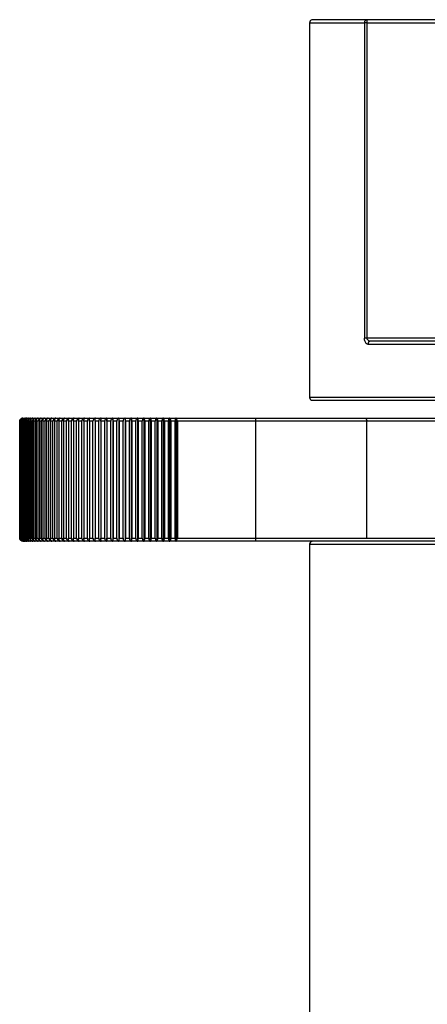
# Model space of a CAD drawing. Header units: millimetres. Extents: x 20 to 151, y 66 to 154.
# Tile 5 of 11: x 92.46 to 93.79, y 113.6 to 116.8. Entities that reach past the tile are written whole.
import ezdxf

# ---------------------------------------------------------------- set-up
doc = ezdxf.new("R2010")
doc.units = ezdxf.units.MM

msp = doc.modelspace()

# ---------------------------------------------------------------- linework, layer by layer
at = {"color": 7, "linetype": 'Continuous', "lineweight": 25}
for p, q in [((93.4052, 116.7876), (93.4052, 115.5698)), ((93.4052, 116.7876), (93.5833, 116.7876)), ((93.592, 116.7976), (93.4152, 116.7976)), ((93.5833, 116.7876), (93.5833, 115.7626)), ((93.592, 116.7876), (93.5833, 116.7876)), ((99.7183, 116.7976), (93.592, 116.7976)), ((93.592, 116.7876), (93.592, 116.7976)), ((93.592, 115.7626), (93.592, 116.7876)), ((93.592, 116.7876), (99.7183, 116.7876)), ((93.592, 115.7626), (93.5833, 115.7626)), ((99.7183, 115.7626), (93.592, 115.7626)), ((93.5948, 115.7426), (94.8031, 115.7426)), ((94.8031, 115.7526), (93.6034, 115.7526)), ((94.8031, 115.5698), (93.4052, 115.5698)), ((93.4112, 115.5606), (94.108, 115.5606)), ((92.4725, 115.5026), (92.9707, 115.5026)), ((92.7461, 115.5026), (92.7461, 115.1027)), ((92.7654, 115.5026), (92.7654, 115.1027)), ((92.7851, 115.5026), (92.7851, 115.1027)), ((92.8051, 115.5026), (92.8051, 115.1027)), ((92.8253, 115.5026), (92.8253, 115.1027)), ((92.8457, 115.5026), (92.8457, 115.1027)), ((92.8664, 115.5026), (92.8664, 115.1027)), ((92.8871, 115.5026), (92.8871, 115.1027)), ((92.908, 115.5026), (92.908, 115.1027)), ((92.9289, 115.5026), (92.9289, 115.1027)), ((92.9498, 115.5026), (92.9498, 115.1027)), ((92.9708, 115.5026), (92.9707, 115.5026)), ((92.9707, 115.5026), (92.9707, 115.1027)), ((92.9707, 115.5026), (93.2298, 115.5026)), ((92.9755, 115.4926), (92.9708, 115.5026)), ((93.2298, 115.5026), (93.5852, 115.5026)), ((93.5852, 115.5026), (93.8916, 115.5026)), ((92.4625, 115.1126), (92.4625, 115.4926)), ((92.4633, 115.4926), (92.4627, 115.4926)), ((92.4627, 115.4926), (92.4627, 115.1126)), ((92.4633, 115.1126), (92.4633, 115.4926)), ((92.465, 115.4926), (92.4638, 115.4926)), ((92.4638, 115.4926), (92.4638, 115.1126)), ((92.465, 115.1126), (92.465, 115.4926)), ((92.4676, 115.4926), (92.4658, 115.4926)), ((92.4658, 115.4926), (92.4658, 115.1126)), ((92.4676, 115.1126), (92.4676, 115.4926)), ((92.4712, 115.4926), (92.4689, 115.4926)), ((92.4689, 115.4926), (92.4689, 115.1126)), ((92.4712, 115.1126), (92.4712, 115.4926)), ((92.4758, 115.4926), (92.4728, 115.4926)), ((92.4728, 115.4926), (92.4728, 115.1126)), ((92.4758, 115.1126), (92.4758, 115.4926)), ((92.4813, 115.4926), (92.4778, 115.4926)), ((92.4778, 115.4926), (92.4778, 115.1126)), ((92.4813, 115.1126), (92.4813, 115.4926)), ((92.4877, 115.4926), (92.4836, 115.4926)), ((92.4836, 115.4926), (92.4836, 115.1126)), ((92.4877, 115.1126), (92.4877, 115.4926)), ((92.4951, 115.4926), (92.4904, 115.4926)), ((92.4904, 115.4926), (92.4904, 115.1126)), ((92.4951, 115.1126), (92.4951, 115.4926)), ((92.5033, 115.4926), (92.4981, 115.4926)), ((92.4981, 115.4926), (92.4981, 115.1126)), ((92.5033, 115.1126), (92.5033, 115.4926)), ((92.5124, 115.4926), (92.5067, 115.4926)), ((92.5067, 115.4926), (92.5067, 115.1126)), ((92.5124, 115.1126), (92.5124, 115.4926)), ((92.5224, 115.4926), (92.5161, 115.4926)), ((92.5161, 115.4926), (92.5161, 115.1126)), ((92.5224, 115.1126), (92.5224, 115.4926)), ((92.5333, 115.4926), (92.5264, 115.4926)), ((92.5264, 115.4926), (92.5264, 115.1126)), ((92.5333, 115.1126), (92.5333, 115.4926)), ((92.545, 115.4926), (92.5376, 115.4926)), ((92.5376, 115.4926), (92.5376, 115.1126)), ((92.545, 115.1126), (92.545, 115.4926)), ((92.5574, 115.4926), (92.5496, 115.4926)), ((92.5496, 115.4926), (92.5496, 115.1126)), ((92.5574, 115.1126), (92.5574, 115.4926)), ((92.5707, 115.4926), (92.5623, 115.4926)), ((92.5623, 115.4926), (92.5623, 115.1126)), ((92.5707, 115.1126), (92.5707, 115.4926)), ((92.5846, 115.4926), (92.5758, 115.4926)), ((92.5758, 115.4926), (92.5758, 115.1126)), ((92.5846, 115.1126), (92.5846, 115.4926)), ((92.5993, 115.4926), (92.5901, 115.4926)), ((92.5901, 115.4926), (92.5901, 115.1126)), ((92.5993, 115.1126), (92.5993, 115.4926)), ((92.6147, 115.4926), (92.6051, 115.4926)), ((92.6051, 115.4926), (92.6051, 115.1126)), ((92.6147, 115.1126), (92.6147, 115.4926)), ((92.6308, 115.4926), (92.6207, 115.4926)), ((92.6207, 115.4926), (92.6207, 115.1126)), ((92.6308, 115.1126), (92.6308, 115.4926)), ((92.6474, 115.4926), (92.637, 115.4926)), ((92.637, 115.4926), (92.637, 115.1126)), ((92.6474, 115.1126), (92.6474, 115.4926)), ((92.6647, 115.4926), (92.6539, 115.4926)), ((92.6539, 115.4926), (92.6539, 115.1126)), ((92.6647, 115.1126), (92.6647, 115.4926)), ((92.6825, 115.4926), (92.6713, 115.4926)), ((92.6713, 115.4926), (92.6713, 115.1126)), ((92.6825, 115.1126), (92.6825, 115.4926)), ((92.7008, 115.4926), (92.6893, 115.4926)), ((92.6893, 115.4926), (92.6893, 115.1126)), ((92.7008, 115.1126), (92.7008, 115.4926)), ((92.7196, 115.4926), (92.7078, 115.4926)), ((92.7078, 115.4926), (92.7078, 115.1126)), ((92.7196, 115.1126), (92.7196, 115.4926)), ((92.7388, 115.4926), (92.7268, 115.4926)), ((92.7268, 115.4926), (92.7268, 115.1126)), ((92.7388, 115.1126), (92.7388, 115.4926)), ((92.7584, 115.4926), (92.7462, 115.4926)), ((92.7462, 115.4926), (92.7462, 115.1126)), ((92.7584, 115.1126), (92.7584, 115.4926)), ((92.7784, 115.4926), (92.7659, 115.4926)), ((92.7659, 115.4926), (92.7659, 115.1126)), ((92.7784, 115.1126), (92.7784, 115.4926)), ((92.7987, 115.4926), (92.786, 115.4926)), ((92.786, 115.4926), (92.786, 115.1126)), ((92.7987, 115.1126), (92.7987, 115.4926)), ((92.8193, 115.4926), (92.8065, 115.4926)), ((92.8065, 115.4926), (92.8065, 115.1126)), ((92.8193, 115.1126), (92.8193, 115.4926)), ((92.8401, 115.4926), (92.8271, 115.4926)), ((92.8271, 115.4926), (92.8271, 115.1126)), ((92.8401, 115.1126), (92.8401, 115.4926)), ((92.8611, 115.4926), (92.848, 115.4926)), ((92.848, 115.4926), (92.848, 115.1126)), ((92.8611, 115.1126), (92.8611, 115.4926)), ((92.8823, 115.4926), (92.8691, 115.4926)), ((92.8691, 115.4926), (92.8691, 115.1126)), ((92.8823, 115.1126), (92.8823, 115.4926)), ((92.9035, 115.4926), (92.8903, 115.4926)), ((92.8903, 115.4926), (92.8903, 115.1126)), ((92.9035, 115.1126), (92.9035, 115.4926)), ((92.9248, 115.4926), (92.9116, 115.4926)), ((92.9116, 115.4926), (92.9116, 115.1126)), ((92.9248, 115.1126), (92.9248, 115.4926)), ((92.9462, 115.4926), (92.9329, 115.4926)), ((92.9329, 115.4926), (92.9329, 115.1126)), ((92.9462, 115.1126), (92.9462, 115.4926)), ((92.9675, 115.4926), (92.9542, 115.4926)), ((92.9542, 115.4926), (92.9542, 115.1126)), ((92.9675, 115.1126), (92.9675, 115.4926)), ((92.9755, 115.4926), (92.9755, 115.1126)), ((93.2307, 115.4926), (92.9755, 115.4926)), ((93.2307, 115.1126), (93.2307, 115.4926)), ((93.5911, 115.4926), (93.2307, 115.4926)), ((93.5911, 115.1126), (93.5911, 115.4926)), ((93.89, 115.4926), (93.5911, 115.4926)), ((92.4627, 115.1126), (92.4633, 115.1126)), ((92.4638, 115.1126), (92.465, 115.1126)), ((92.4658, 115.1126), (92.4676, 115.1126)), ((92.4689, 115.1126), (92.4712, 115.1126)), ((92.9707, 115.1026), (92.4725, 115.1026)), ((92.4728, 115.1126), (92.4758, 115.1126)), ((92.4778, 115.1126), (92.4813, 115.1126)), ((92.4836, 115.1126), (92.4877, 115.1126)), ((92.4904, 115.1126), (92.4951, 115.1126)), ((92.4981, 115.1126), (92.5033, 115.1126)), ((92.5067, 115.1126), (92.5124, 115.1126)), ((92.5161, 115.1126), (92.5224, 115.1126)), ((92.5264, 115.1126), (92.5333, 115.1126)), ((92.5376, 115.1126), (92.545, 115.1126)), ((92.5496, 115.1126), (92.5574, 115.1126)), ((92.5623, 115.1126), (92.5707, 115.1126)), ((92.5758, 115.1126), (92.5846, 115.1126)), ((92.5901, 115.1126), (92.5993, 115.1126)), ((92.6051, 115.1126), (92.6147, 115.1126)), ((92.6207, 115.1126), (92.6308, 115.1126)), ((92.637, 115.1126), (92.6474, 115.1126)), ((92.6539, 115.1126), (92.6647, 115.1126)), ((92.6713, 115.1126), (92.6825, 115.1126)), ((92.6893, 115.1126), (92.7008, 115.1126)), ((92.7078, 115.1126), (92.7196, 115.1126)), ((92.7268, 115.1126), (92.7388, 115.1126)), ((92.7462, 115.1126), (92.7584, 115.1126)), ((92.7659, 115.1126), (92.7784, 115.1126)), ((92.786, 115.1126), (92.7987, 115.1126)), ((92.8065, 115.1126), (92.8193, 115.1126)), ((92.8271, 115.1126), (92.8401, 115.1126)), ((92.848, 115.1126), (92.8611, 115.1126)), ((92.8691, 115.1126), (92.8823, 115.1126)), ((92.8903, 115.1126), (92.9035, 115.1126)), ((92.9116, 115.1126), (92.9248, 115.1126)), ((92.9329, 115.1126), (92.9462, 115.1126)), ((92.9542, 115.1126), (92.9675, 115.1126)), ((92.9707, 115.1027), (92.9708, 115.1027)), ((93.2298, 115.1026), (92.9707, 115.1026)), ((92.9708, 115.1027), (92.9755, 115.1126)), ((92.9755, 115.1126), (93.2307, 115.1126)), ((93.5046, 115.1026), (93.2298, 115.1026)), ((93.2307, 115.1126), (93.5911, 115.1126)), ((93.4052, 115.0926), (94.8031, 115.0926)), ((93.4052, 115.0926), (93.4052, 112.9376)), ((94.8031, 115.1026), (93.5046, 115.1026)), ((93.5911, 115.1126), (93.89, 115.1126))]:
    msp.add_line(p, q, dxfattribs=at)
at = {"color": 7, "linetype": 'Continuous', "lineweight": 25, "flags": 128}
msp.add_lwpolyline([(92.4725, 115.5026), (92.4706, 115.5025), (92.4692, 115.5021)], dxfattribs=at)
at = {"color": 7, "linetype": 'Continuous', "lineweight": 25}
for centre, radius, start, end in [((93.5927, 116.7882), 0.00943, 94.1574, 183.627), ((93.6041, 115.7433), 0.0094, 94.464, 183.8576), ((93.4152, 115.5698), 0.01, 180, 246.4397), ((92.4725, 115.4926), 0.01, 146.2601, 180), ((92.9707, 115.5025), 0.000132, 27.5613, 81.5486), ((93.1999, 115.4951), 0.0308, 355.3791, 14.1183), ((92.9707, 115.1028), 0.000132, 278.4514, 332.4387), ((93.1999, 115.1102), 0.0308, 345.8817, 4.6209), ((93.4152, 115.0926), 0.01, 90, 180)]:
    msp.add_arc(centre, radius, start, end, dxfattribs=at)
for points, knots in [([(93.4152, 116.7976), (93.4151, 116.7976), (93.414, 116.7976), (93.4116, 116.7972), (93.4086, 116.7955), (93.4065, 116.7929), (93.4054, 116.7903), (93.4052, 116.7885), (93.4052, 116.7876)], [0, 0, 0, 0, 0.010504, 0.252366, 0.524774, 0.720913, 0.86013, 1, 1, 1, 1]), ([(93.4152, 116.7976), (93.4151, 116.7976), (93.414, 116.7976), (93.4116, 116.7972), (93.4086, 116.7955), (93.4065, 116.7929), (93.4054, 116.7903), (93.4052, 116.7885), (93.4052, 116.7876)], [0, 0, 0, 0, 0.010504, 0.252366, 0.524774, 0.720913, 0.86013, 1, 1, 1, 1]), ([(93.5948, 115.7426), (93.5934, 115.7429), (93.5908, 115.7433), (93.5875, 115.7466), (93.5852, 115.7511), (93.5836, 115.7565), (93.5834, 115.7606), (93.5833, 115.7626)], [0, 0, 0, 0, 0.238934, 0.451343, 0.640377, 0.820153, 1, 1, 1, 1]), ([(93.6034, 115.7526), (93.6021, 115.7528), (93.5996, 115.753), (93.5963, 115.7546), (93.5939, 115.7567), (93.5928, 115.7588), (93.5921, 115.7607), (93.592, 115.7618), (93.592, 115.7626)], [0, 0, 0, 0, 0.265302, 0.491865, 0.680267, 0.845171, 0.871071, 1, 1, 1, 1]), ([(93.4052, 115.5698), (93.4053, 115.5687), (93.4055, 115.5664), (93.4072, 115.5635), (93.4093, 115.5616), (93.4107, 115.5609), (93.4112, 115.5606)], [0, 0, 0, 0, 0.290795, 0.58159, 0.872386, 1, 1, 1, 1]), ([(92.4644, 115.4981), (92.464, 115.4976), (92.463, 115.4962), (92.4626, 115.4941), (92.4625, 115.4928), (92.4625, 115.4926)], [0, 0, 0, 0, 0.34499, 0.90542, 1, 1, 1, 1]), ([(92.4627, 115.4926), (92.4628, 115.4937), (92.463, 115.4958), (92.4645, 115.4986), (92.4667, 115.5009), (92.4692, 115.5022), (92.471, 115.5025), (92.4717, 115.5026)], [0, 0, 0, 0, 0.203606, 0.408237, 0.619871, 0.848462, 1, 1, 1, 1]), ([(92.4677, 115.5007), (92.4671, 115.5003), (92.4655, 115.4993), (92.4639, 115.4966), (92.4633, 115.4941), (92.4633, 115.4928), (92.4633, 115.4926)], [0, 0, 0, 0, 0.223375, 0.599094, 0.942143, 1, 1, 1, 1]), ([(92.4638, 115.4926), (92.4639, 115.4937), (92.4641, 115.4958), (92.4655, 115.4986), (92.4677, 115.5009), (92.4702, 115.5022), (92.4719, 115.5025), (92.4726, 115.5026)], [0, 0, 0, 0, 0.203606, 0.408237, 0.619871, 0.848462, 1, 1, 1, 1]), ([(92.472, 115.502), (92.4716, 115.5019), (92.47, 115.5015), (92.4677, 115.4996), (92.4656, 115.4967), (92.465, 115.4941), (92.465, 115.4928), (92.465, 115.4926)], [0, 0, 0, 0, 0.102772, 0.407318, 0.69406, 0.95587, 1, 1, 1, 1]), ([(92.4658, 115.4926), (92.4659, 115.4937), (92.4661, 115.4958), (92.4675, 115.4986), (92.4696, 115.5009), (92.4721, 115.5022), (92.4737, 115.5025), (92.4744, 115.5026)], [0, 0, 0, 0, 0.203606, 0.408237, 0.619871, 0.848462, 1, 1, 1, 1]), ([(92.475, 115.502), (92.4745, 115.5019), (92.4728, 115.5015), (92.4703, 115.4996), (92.4683, 115.4967), (92.4676, 115.4941), (92.4676, 115.4928), (92.4676, 115.4926)], [0, 0, 0, 0, 0.116421, 0.416342, 0.698729, 0.956561, 1, 1, 1, 1]), ([(92.4689, 115.4926), (92.469, 115.4937), (92.4691, 115.4958), (92.4705, 115.4986), (92.4726, 115.5009), (92.4749, 115.5022), (92.4765, 115.5025), (92.4772, 115.5026)], [0, 0, 0, 0, 0.203606, 0.408237, 0.619871, 0.848462, 1, 1, 1, 1]), ([(92.4809, 115.5026), (92.4796, 115.5024), (92.4771, 115.5019), (92.474, 115.4997), (92.4719, 115.4966), (92.4713, 115.4941), (92.4712, 115.4928), (92.4712, 115.4926)], [0, 0, 0, 0, 0.252037, 0.50593, 0.744979, 0.963243, 1, 1, 1, 1]), ([(92.4728, 115.4926), (92.4729, 115.4937), (92.4731, 115.4958), (92.4744, 115.4986), (92.4764, 115.5009), (92.4787, 115.5022), (92.4803, 115.5025), (92.4809, 115.5026)], [0, 0, 0, 0, 0.203606, 0.408237, 0.619871, 0.848462, 1, 1, 1, 1]), ([(92.4855, 115.5026), (92.4843, 115.5024), (92.4817, 115.5019), (92.4786, 115.4997), (92.4764, 115.4966), (92.4758, 115.4941), (92.4758, 115.4928), (92.4758, 115.4926)], [0, 0, 0, 0, 0.252053, 0.505945, 0.744993, 0.963256, 1, 1, 1, 1]), ([(92.4778, 115.4926), (92.4778, 115.4937), (92.478, 115.4958), (92.4793, 115.4986), (92.4812, 115.5009), (92.4834, 115.5022), (92.4849, 115.5025), (92.4855, 115.5026)], [0, 0, 0, 0, 0.203606, 0.408237, 0.619871, 0.848462, 1, 1, 1, 1]), ([(92.4911, 115.5026), (92.4898, 115.5024), (92.4873, 115.5019), (92.4841, 115.4997), (92.482, 115.4966), (92.4813, 115.4941), (92.4813, 115.4928), (92.4813, 115.4926)], [0, 0, 0, 0, 0.2520661, 0.5059579, 0.7450047, 0.9632665, 1, 1, 1, 1]), ([(92.4836, 115.4926), (92.4837, 115.4937), (92.4838, 115.4958), (92.4851, 115.4986), (92.4869, 115.5009), (92.4891, 115.5022), (92.4905, 115.5025), (92.4911, 115.5026)], [0, 0, 0, 0, 0.203606, 0.408237, 0.619871, 0.848462, 1, 1, 1, 1]), ([(92.4976, 115.5026), (92.4963, 115.5024), (92.4937, 115.5019), (92.4905, 115.4997), (92.4884, 115.4966), (92.4877, 115.4941), (92.4877, 115.4928), (92.4877, 115.4926)], [0, 0, 0, 0, 0.252077, 0.505968, 0.745014, 0.963275, 1, 1, 1, 1]), ([(92.4904, 115.4926), (92.4905, 115.4937), (92.4906, 115.4958), (92.4918, 115.4986), (92.4936, 115.5009), (92.4956, 115.5022), (92.497, 115.5025), (92.4976, 115.5026)], [0, 0, 0, 0, 0.203606, 0.408237, 0.619871, 0.848462, 1, 1, 1, 1]), ([(92.5049, 115.5026), (92.5037, 115.5024), (92.5011, 115.5019), (92.4979, 115.4997), (92.4957, 115.4966), (92.4951, 115.4941), (92.4951, 115.4928), (92.4951, 115.4926)], [0, 0, 0, 0, 0.252084, 0.505975, 0.745021, 0.963281, 1, 1, 1, 1]), ([(92.4981, 115.4926), (92.4981, 115.4937), (92.4983, 115.4958), (92.4994, 115.4986), (92.5011, 115.5009), (92.5031, 115.5022), (92.5044, 115.5025), (92.5049, 115.5026)], [0, 0, 0, 0, 0.203606, 0.408237, 0.619871, 0.848462, 1, 1, 1, 1]), ([(92.5132, 115.5026), (92.5119, 115.5024), (92.5094, 115.5019), (92.5061, 115.4997), (92.504, 115.4966), (92.5033, 115.4941), (92.5033, 115.4928), (92.5033, 115.4926)], [0, 0, 0, 0, 0.2520897, 0.5059801, 0.745025, 0.9632852, 1, 1, 1, 1]), ([(92.5067, 115.4926), (92.5067, 115.4937), (92.5069, 115.4958), (92.5079, 115.4986), (92.5096, 115.5009), (92.5114, 115.5022), (92.5127, 115.5025), (92.5132, 115.5026)], [0, 0, 0, 0, 0.203606, 0.408237, 0.619871, 0.848462, 1, 1, 1, 1]), ([(92.5223, 115.5026), (92.521, 115.5024), (92.5185, 115.5019), (92.5153, 115.4997), (92.5131, 115.4966), (92.5125, 115.4941), (92.5125, 115.4928), (92.5124, 115.4926)], [0, 0, 0, 0, 0.252092, 0.505983, 0.745027, 0.963287, 1, 1, 1, 1]), ([(92.5161, 115.4926), (92.5162, 115.4937), (92.5163, 115.4958), (92.5173, 115.4986), (92.5189, 115.5009), (92.5206, 115.5022), (92.5218, 115.5025), (92.5223, 115.5026)], [0, 0, 0, 0, 0.203606, 0.408237, 0.619871, 0.848462, 1, 1, 1, 1]), ([(92.5323, 115.5026), (92.531, 115.5024), (92.5285, 115.5019), (92.5252, 115.4997), (92.5231, 115.4966), (92.5225, 115.4941), (92.5225, 115.4928), (92.5224, 115.4926)], [0, 0, 0, 0, 0.252092, 0.505983, 0.745027, 0.963287, 1, 1, 1, 1]), ([(92.5264, 115.4926), (92.5265, 115.4937), (92.5266, 115.4958), (92.5276, 115.4986), (92.529, 115.5009), (92.5307, 115.5022), (92.5318, 115.5025), (92.5323, 115.5026)], [0, 0, 0, 0, 0.203606, 0.408237, 0.619871, 0.848462, 1, 1, 1, 1]), ([(92.5431, 115.5026), (92.5418, 115.5024), (92.5393, 115.5019), (92.5361, 115.4997), (92.534, 115.4966), (92.5333, 115.4941), (92.5333, 115.4928), (92.5333, 115.4926)], [0, 0, 0, 0, 0.25209, 0.50598, 0.745025, 0.963286, 1, 1, 1, 1]), ([(92.5376, 115.4926), (92.5377, 115.4937), (92.5378, 115.4958), (92.5387, 115.4986), (92.54, 115.5009), (92.5416, 115.5022), (92.5426, 115.5025), (92.5431, 115.5026)], [0, 0, 0, 0, 0.203606, 0.408237, 0.619871, 0.848462, 1, 1, 1, 1]), ([(92.5547, 115.5026), (92.5534, 115.5024), (92.5509, 115.5019), (92.5477, 115.4997), (92.5456, 115.4966), (92.545, 115.4941), (92.545, 115.4928), (92.545, 115.4926)], [0, 0, 0, 0, 0.252085, 0.505976, 0.745021, 0.963282, 1, 1, 1, 1]), ([(92.5496, 115.4926), (92.5496, 115.4937), (92.5497, 115.4958), (92.5506, 115.4986), (92.5518, 115.5009), (92.5533, 115.5022), (92.5543, 115.5025), (92.5547, 115.5026)], [0, 0, 0, 0, 0.203606, 0.408237, 0.619871, 0.848462, 1, 1, 1, 1]), ([(92.567, 115.5026), (92.5658, 115.5024), (92.5633, 115.5019), (92.5601, 115.4997), (92.5581, 115.4966), (92.5574, 115.4941), (92.5574, 115.4928), (92.5574, 115.4926)], [0, 0, 0, 0, 0.252078, 0.505969, 0.745015, 0.963276, 1, 1, 1, 1]), ([(92.5623, 115.4926), (92.5624, 115.4937), (92.5625, 115.4958), (92.5632, 115.4986), (92.5644, 115.5009), (92.5657, 115.5022), (92.5667, 115.5025), (92.567, 115.5026)], [0, 0, 0, 0, 0.203606, 0.408237, 0.619871, 0.848462, 1, 1, 1, 1]), ([(92.5801, 115.5026), (92.5789, 115.5024), (92.5764, 115.5019), (92.5734, 115.4997), (92.5713, 115.4966), (92.5707, 115.4941), (92.5707, 115.4928), (92.5707, 115.4926)], [0, 0, 0, 0, 0.2520674, 0.505959, 0.7450057, 0.9632674, 1, 1, 1, 1]), ([(92.5758, 115.4926), (92.5759, 115.4937), (92.576, 115.4958), (92.5767, 115.4986), (92.5778, 115.5009), (92.579, 115.5022), (92.5798, 115.5025), (92.5801, 115.5026)], [0, 0, 0, 0, 0.203606, 0.408237, 0.619871, 0.848462, 1, 1, 1, 1]), ([(92.594, 115.5026), (92.5928, 115.5024), (92.5903, 115.5019), (92.5873, 115.4997), (92.5853, 115.4966), (92.5847, 115.4941), (92.5846, 115.4928), (92.5846, 115.4926)], [0, 0, 0, 0, 0.252054, 0.505947, 0.744994, 0.963257, 1, 1, 1, 1]), ([(92.5901, 115.4926), (92.5901, 115.4937), (92.5902, 115.4958), (92.5909, 115.4986), (92.5918, 115.5009), (92.5929, 115.5022), (92.5937, 115.5025), (92.594, 115.5026)], [0, 0, 0, 0, 0.203606, 0.408237, 0.619871, 0.848462, 1, 1, 1, 1]), ([(92.6085, 115.5026), (92.6073, 115.5024), (92.605, 115.5019), (92.6019, 115.4997), (92.6, 115.4966), (92.5994, 115.4941), (92.5993, 115.4928), (92.5993, 115.4926)], [0, 0, 0, 0, 0.252038, 0.505932, 0.744981, 0.963244, 1, 1, 1, 1]), ([(92.6051, 115.4926), (92.6051, 115.4937), (92.6052, 115.4958), (92.6057, 115.4986), (92.6066, 115.5009), (92.6076, 115.5022), (92.6083, 115.5025), (92.6085, 115.5026)], [0, 0, 0, 0, 0.203606, 0.408237, 0.619871, 0.848462, 1, 1, 1, 1]), ([(92.6237, 115.5026), (92.6226, 115.5024), (92.6202, 115.5019), (92.6173, 115.4997), (92.6153, 115.4966), (92.6147, 115.4941), (92.6147, 115.4928), (92.6147, 115.4926)], [0, 0, 0, 0, 0.252019, 0.505914, 0.744964, 0.963229, 1, 1, 1, 1]), ([(92.6207, 115.4926), (92.6207, 115.4937), (92.6208, 115.4958), (92.6213, 115.4986), (92.622, 115.5009), (92.6229, 115.5022), (92.6235, 115.5025), (92.6237, 115.5026)], [0, 0, 0, 0, 0.203606, 0.408237, 0.619871, 0.848462, 1, 1, 1, 1]), ([(92.6396, 115.5026), (92.6384, 115.5024), (92.6361, 115.5019), (92.6333, 115.4997), (92.6314, 115.4966), (92.6308, 115.4941), (92.6308, 115.4928), (92.6308, 115.4926)], [0, 0, 0, 0, 0.251997, 0.505893, 0.744945, 0.963211, 1, 1, 1, 1]), ([(92.637, 115.4926), (92.637, 115.4937), (92.6371, 115.4958), (92.6375, 115.4986), (92.6381, 115.5009), (92.6389, 115.5022), (92.6394, 115.5025), (92.6396, 115.5026)], [0, 0, 0, 0, 0.203606, 0.408237, 0.619871, 0.848462, 1, 1, 1, 1]), ([(92.656, 115.5026), (92.6549, 115.5024), (92.6527, 115.5019), (92.6499, 115.4997), (92.648, 115.4966), (92.6474, 115.4941), (92.6474, 115.4928), (92.6474, 115.4926)], [0, 0, 0, 0, 0.251971, 0.505868, 0.744922, 0.963191, 1, 1, 1, 1]), ([(92.6539, 115.4926), (92.6539, 115.4937), (92.6539, 115.4958), (92.6543, 115.4986), (92.6548, 115.5009), (92.6554, 115.5022), (92.6559, 115.5025), (92.656, 115.5026)], [0, 0, 0, 0, 0.203606, 0.408237, 0.619871, 0.848462, 1, 1, 1, 1]), ([(92.6731, 115.5026), (92.672, 115.5024), (92.6698, 115.5019), (92.6671, 115.4997), (92.6652, 115.4966), (92.6647, 115.4941), (92.6647, 115.4928), (92.6647, 115.4926)], [0, 0, 0, 0, 0.251941, 0.50584, 0.744896, 0.963167, 1, 1, 1, 1]), ([(92.6713, 115.4926), (92.6713, 115.4937), (92.6714, 115.4958), (92.6717, 115.4986), (92.6721, 115.5009), (92.6726, 115.5022), (92.6729, 115.5025), (92.6731, 115.5026)], [0, 0, 0, 0, 0.203606, 0.408237, 0.619871, 0.848462, 1, 1, 1, 1]), ([(92.6906, 115.5026), (92.6896, 115.5024), (92.6874, 115.5019), (92.6848, 115.4997), (92.683, 115.4966), (92.6825, 115.4941), (92.6825, 115.4928), (92.6825, 115.4926)], [0, 0, 0, 0, 0.251907, 0.505808, 0.744867, 0.963139, 1, 1, 1, 1]), ([(92.6893, 115.4926), (92.6893, 115.4937), (92.6894, 115.4958), (92.6896, 115.4986), (92.6899, 115.5009), (92.6903, 115.5022), (92.6905, 115.5025), (92.6906, 115.5026)], [0, 0, 0, 0, 0.203606, 0.408237, 0.619871, 0.848462, 1, 1, 1, 1]), ([(92.7087, 115.5026), (92.7076, 115.5024), (92.7056, 115.5019), (92.703, 115.4997), (92.7013, 115.4966), (92.7008, 115.4941), (92.7008, 115.4928), (92.7008, 115.4926)], [0, 0, 0, 0, 0.251868, 0.505771, 0.744833, 0.963108, 1, 1, 1, 1]), ([(92.7078, 115.4926), (92.7078, 115.4937), (92.7078, 115.4958), (92.708, 115.4986), (92.7082, 115.5009), (92.7084, 115.5022), (92.7086, 115.5025), (92.7087, 115.5026)], [0, 0, 0, 0, 0.203606, 0.408237, 0.619871, 0.848462, 1, 1, 1, 1]), ([(92.7272, 115.5026), (92.7262, 115.5024), (92.7242, 115.5019), (92.7217, 115.4997), (92.7201, 115.4966), (92.7196, 115.4941), (92.7196, 115.4928), (92.7196, 115.4926)], [0, 0, 0, 0, 0.251823, 0.505729, 0.744795, 0.963073, 1, 1, 1, 1]), ([(92.7268, 115.4926), (92.7268, 115.4937), (92.7268, 115.4958), (92.7269, 115.4986), (92.7269, 115.5009), (92.7271, 115.5022), (92.7271, 115.5025), (92.7272, 115.5026)], [0, 0, 0, 0, 0.203606, 0.408237, 0.619871, 0.848462, 1, 1, 1, 1]), ([(92.7461, 115.5026), (92.7452, 115.5024), (92.7433, 115.5019), (92.7409, 115.4997), (92.7393, 115.4966), (92.7388, 115.4941), (92.7388, 115.4928), (92.7388, 115.4926)], [0, 0, 0, 0, 0.251773, 0.505681, 0.744751, 0.963033, 1, 1, 1, 1]), ([(92.7462, 115.4926), (92.7462, 115.4937), (92.7462, 115.4958), (92.7461, 115.4986), (92.7461, 115.5009), (92.7461, 115.5022), (92.7461, 115.5025), (92.7461, 115.5026)], [0, 0, 0, 0, 0.203606, 0.408237, 0.619871, 0.848462, 1, 1, 1, 1]), ([(92.7654, 115.5026), (92.7645, 115.5024), (92.7627, 115.5019), (92.7604, 115.4997), (92.7589, 115.4966), (92.7585, 115.4941), (92.7584, 115.4928), (92.7584, 115.4926)], [0, 0, 0, 0, 0.251715, 0.505627, 0.744701, 0.962987, 1, 1, 1, 1]), ([(92.7659, 115.4926), (92.7659, 115.4937), (92.7659, 115.4958), (92.7658, 115.4986), (92.7657, 115.5009), (92.7656, 115.5022), (92.7655, 115.5025), (92.7654, 115.5026)], [0, 0, 0, 0, 0.203606, 0.408237, 0.619871, 0.848462, 1, 1, 1, 1]), ([(92.7851, 115.5026), (92.7842, 115.5024), (92.7825, 115.5019), (92.7803, 115.4997), (92.7789, 115.4967), (92.7784, 115.4941), (92.7784, 115.4928), (92.7784, 115.4926)], [0, 0, 0, 0, 0.25165, 0.505565, 0.744644, 0.962935, 1, 1, 1, 1]), ([(92.786, 115.4926), (92.786, 115.4937), (92.786, 115.4958), (92.7859, 115.4986), (92.7856, 115.5009), (92.7853, 115.5022), (92.7852, 115.5025), (92.7851, 115.5026)], [0, 0, 0, 0, 0.203606, 0.408237, 0.619871, 0.848462, 1, 1, 1, 1]), ([(92.8051, 115.5026), (92.8042, 115.5024), (92.8026, 115.5019), (92.8005, 115.4997), (92.7992, 115.4967), (92.7987, 115.4941), (92.7987, 115.4928), (92.7987, 115.4926)], [0, 0, 0, 0, 0.251598, 0.505516, 0.744599, 0.962893, 1, 1, 1, 1]), ([(92.8065, 115.4926), (92.8064, 115.4937), (92.8064, 115.4958), (92.8062, 115.4986), (92.8058, 115.5009), (92.8054, 115.5022), (92.8052, 115.5025), (92.8051, 115.5026)], [0, 0, 0, 0, 0.203606, 0.408237, 0.619871, 0.848462, 1, 1, 1, 1]), ([(92.8253, 115.5026), (92.8245, 115.5024), (92.823, 115.5019), (92.821, 115.4997), (92.8197, 115.4967), (92.8193, 115.4941), (92.8193, 115.4928), (92.8193, 115.4926)], [0, 0, 0, 0, 0.25167, 0.505584, 0.744662, 0.96295, 1, 1, 1, 1]), ([(92.8271, 115.4926), (92.8271, 115.4937), (92.8271, 115.4958), (92.8268, 115.4986), (92.8263, 115.5009), (92.8258, 115.5022), (92.8254, 115.5025), (92.8253, 115.5026)], [0, 0, 0, 0, 0.203606, 0.408237, 0.619871, 0.848462, 1, 1, 1, 1]), ([(92.8457, 115.5026), (92.845, 115.5024), (92.8436, 115.5019), (92.8417, 115.4997), (92.8405, 115.4966), (92.8401, 115.4941), (92.8401, 115.4928), (92.8401, 115.4926)], [0, 0, 0, 0, 0.251733, 0.505643, 0.744716, 0.963001, 1, 1, 1, 1]), ([(92.848, 115.4926), (92.848, 115.4937), (92.8479, 115.4958), (92.8476, 115.4986), (92.847, 115.5009), (92.8464, 115.5022), (92.8459, 115.5025), (92.8457, 115.5026)], [0, 0, 0, 0, 0.203606, 0.408237, 0.619871, 0.848462, 1, 1, 1, 1]), ([(92.8664, 115.5026), (92.8657, 115.5024), (92.8643, 115.5019), (92.8626, 115.4997), (92.8615, 115.4966), (92.8611, 115.4941), (92.8611, 115.4928), (92.8611, 115.4926)], [0, 0, 0, 0, 0.251788, 0.505695, 0.744764, 0.963045, 1, 1, 1, 1]), ([(92.8691, 115.4926), (92.8691, 115.4937), (92.869, 115.4958), (92.8685, 115.4986), (92.8679, 115.5009), (92.8671, 115.5022), (92.8666, 115.5025), (92.8664, 115.5026)], [0, 0, 0, 0, 0.203606, 0.408237, 0.619871, 0.848462, 1, 1, 1, 1]), ([(92.8871, 115.5026), (92.8865, 115.5024), (92.8852, 115.5019), (92.8837, 115.4997), (92.8826, 115.4966), (92.8823, 115.4941), (92.8823, 115.4928), (92.8823, 115.4926)], [0, 0, 0, 0, 0.251837, 0.505741, 0.744806, 0.963084, 1, 1, 1, 1]), ([(92.8903, 115.4926), (92.8902, 115.4937), (92.8902, 115.4958), (92.8897, 115.4986), (92.8889, 115.5009), (92.888, 115.5022), (92.8874, 115.5025), (92.8871, 115.5026)], [0, 0, 0, 0, 0.203606, 0.408237, 0.619871, 0.848462, 1, 1, 1, 1]), ([(92.908, 115.5026), (92.9074, 115.5024), (92.9063, 115.5019), (92.9048, 115.4997), (92.9038, 115.4966), (92.9035, 115.4941), (92.9035, 115.4928), (92.9035, 115.4926)], [0, 0, 0, 0, 0.25188, 0.505782, 0.744843, 0.963118, 1, 1, 1, 1]), ([(92.9116, 115.4926), (92.9115, 115.4937), (92.9114, 115.4958), (92.9109, 115.4986), (92.91, 115.5009), (92.909, 115.5022), (92.9083, 115.5025), (92.908, 115.5026)], [0, 0, 0, 0, 0.203606, 0.408237, 0.619871, 0.848462, 1, 1, 1, 1]), ([(92.9289, 115.5026), (92.9284, 115.5024), (92.9273, 115.5019), (92.926, 115.4997), (92.9251, 115.4966), (92.9249, 115.4941), (92.9248, 115.4928), (92.9248, 115.4926)], [0, 0, 0, 0, 0.251917, 0.505817, 0.744876, 0.963148, 1, 1, 1, 1]), ([(92.9329, 115.4926), (92.9328, 115.4937), (92.9328, 115.4958), (92.9321, 115.4986), (92.9311, 115.5009), (92.93, 115.5022), (92.9292, 115.5025), (92.9289, 115.5026)], [0, 0, 0, 0, 0.203606, 0.408237, 0.619871, 0.848462, 1, 1, 1, 1]), ([(92.9498, 115.5026), (92.9493, 115.5024), (92.9484, 115.5019), (92.9472, 115.4997), (92.9464, 115.4966), (92.9462, 115.4941), (92.9462, 115.4928), (92.9462, 115.4926)], [0, 0, 0, 0, 0.25195, 0.505848, 0.744904, 0.963174, 1, 1, 1, 1]), ([(92.9542, 115.4926), (92.9542, 115.4937), (92.9541, 115.4958), (92.9533, 115.4986), (92.9523, 115.5009), (92.951, 115.5022), (92.9502, 115.5025), (92.9498, 115.5026)], [0, 0, 0, 0, 0.2036056, 0.4082373, 0.6198713, 0.8484621, 1, 1, 1, 1]), ([(92.9707, 115.5026), (92.9703, 115.5024), (92.9694, 115.5019), (92.9684, 115.4997), (92.9677, 115.4966), (92.9675, 115.4941), (92.9675, 115.4928), (92.9675, 115.4926)], [0, 0, 0, 0, 0.251979, 0.505876, 0.744929, 0.963197, 1, 1, 1, 1]), ([(93.5852, 115.5026), (93.5852, 115.5026), (93.5859, 115.5026), (93.5871, 115.5023), (93.5888, 115.5008), (93.59, 115.4985), (93.5909, 115.4958), (93.591, 115.4937), (93.5911, 115.4926)], [0, 0, 0, 0, 0.0133841, 0.2199366, 0.4336784, 0.6276735, 0.813687, 1, 1, 1, 1]), ([(92.4625, 115.1126), (92.4627, 115.1116), (92.4629, 115.1095), (92.464, 115.1072), (92.465, 115.1062), (92.4652, 115.106)], [0, 0, 0, 0, 0.419298, 0.840719, 1, 1, 1, 1]), ([(92.4717, 115.1027), (92.4705, 115.1029), (92.4682, 115.1034), (92.4652, 115.1056), (92.4633, 115.1087), (92.4627, 115.1112), (92.4627, 115.1125), (92.4627, 115.1126)], [0, 0, 0, 0, 0.252877, 0.507656, 0.746996, 0.964853, 1, 1, 1, 1]), ([(92.4633, 115.1126), (92.4634, 115.1116), (92.4636, 115.1095), (92.4651, 115.1067), (92.467, 115.1047), (92.4685, 115.104), (92.469, 115.1038)], [0, 0, 0, 0, 0.27456, 0.550511, 0.835655, 1, 1, 1, 1]), ([(92.4726, 115.1027), (92.4714, 115.1029), (92.4691, 115.1034), (92.4663, 115.1056), (92.4644, 115.1087), (92.4638, 115.1112), (92.4638, 115.1125), (92.4638, 115.1126)], [0, 0, 0, 0, 0.252853, 0.507634, 0.746975, 0.964834, 1, 1, 1, 1]), ([(92.465, 115.1126), (92.4651, 115.1116), (92.4653, 115.1095), (92.4668, 115.1067), (92.4692, 115.1044), (92.4718, 115.1031), (92.4737, 115.1028), (92.4744, 115.1027)], [0, 0, 0, 0, 0.204281, 0.409597, 0.621753, 0.850413, 1, 1, 1, 1]), ([(92.4744, 115.1027), (92.4733, 115.1029), (92.4711, 115.1034), (92.4683, 115.1056), (92.4664, 115.1087), (92.4659, 115.1112), (92.4659, 115.1125), (92.4658, 115.1126)], [0, 0, 0, 0, 0.252825, 0.507608, 0.746951, 0.964813, 1, 1, 1, 1]), ([(92.4676, 115.1126), (92.4677, 115.1116), (92.4679, 115.1095), (92.4695, 115.1067), (92.4719, 115.1044), (92.4746, 115.1031), (92.4764, 115.1028), (92.4772, 115.1027)], [0, 0, 0, 0, 0.204281, 0.409597, 0.621753, 0.850413, 1, 1, 1, 1]), ([(92.4772, 115.1027), (92.4761, 115.1029), (92.4739, 115.1034), (92.4712, 115.1056), (92.4694, 115.1087), (92.4689, 115.1112), (92.4689, 115.1125), (92.4689, 115.1126)], [0, 0, 0, 0, 0.2527935, 0.5075778, 0.746924, 0.9647875, 1, 1, 1, 1]), ([(92.4712, 115.1126), (92.4713, 115.1116), (92.4715, 115.1095), (92.4731, 115.1067), (92.4755, 115.1044), (92.4783, 115.1031), (92.4801, 115.1028), (92.4809, 115.1027)], [0, 0, 0, 0, 0.204281, 0.409597, 0.621753, 0.850413, 1, 1, 1, 1]), ([(92.4809, 115.1027), (92.4798, 115.1029), (92.4777, 115.1034), (92.4751, 115.1056), (92.4734, 115.1087), (92.4729, 115.1112), (92.4728, 115.1125), (92.4728, 115.1126)], [0, 0, 0, 0, 0.252757, 0.507544, 0.746893, 0.964759, 1, 1, 1, 1]), ([(92.4758, 115.1126), (92.4759, 115.1116), (92.4761, 115.1095), (92.4777, 115.1067), (92.4801, 115.1044), (92.4829, 115.1031), (92.4848, 115.1028), (92.4855, 115.1027)], [0, 0, 0, 0, 0.204281, 0.409597, 0.621753, 0.850413, 1, 1, 1, 1]), ([(92.4855, 115.1027), (92.4845, 115.1029), (92.4825, 115.1034), (92.48, 115.1056), (92.4783, 115.1087), (92.4778, 115.1112), (92.4778, 115.1125), (92.4778, 115.1126)], [0, 0, 0, 0, 0.252716, 0.507505, 0.746857, 0.964726, 1, 1, 1, 1]), ([(92.4813, 115.1126), (92.4814, 115.1116), (92.4816, 115.1095), (92.4832, 115.1067), (92.4857, 115.1044), (92.4884, 115.1031), (92.4903, 115.1028), (92.4911, 115.1027)], [0, 0, 0, 0, 0.204281, 0.409597, 0.621753, 0.850413, 1, 1, 1, 1]), ([(92.4911, 115.1027), (92.4901, 115.1029), (92.4882, 115.1034), (92.4857, 115.1056), (92.4841, 115.1087), (92.4836, 115.1112), (92.4836, 115.1125), (92.4836, 115.1126)], [0, 0, 0, 0, 0.252669, 0.507461, 0.746817, 0.964689, 1, 1, 1, 1]), ([(92.4877, 115.1126), (92.4878, 115.1116), (92.488, 115.1095), (92.4897, 115.1067), (92.4921, 115.1044), (92.4949, 115.1031), (92.4968, 115.1028), (92.4976, 115.1027)], [0, 0, 0, 0, 0.204281, 0.409597, 0.621753, 0.850413, 1, 1, 1, 1]), ([(92.4976, 115.1027), (92.4966, 115.1029), (92.4948, 115.1034), (92.4924, 115.1056), (92.4909, 115.1087), (92.4904, 115.1112), (92.4904, 115.1125), (92.4904, 115.1126)], [0, 0, 0, 0, 0.252616, 0.50741, 0.746771, 0.964647, 1, 1, 1, 1]), ([(92.4951, 115.1126), (92.4952, 115.1116), (92.4954, 115.1095), (92.497, 115.1067), (92.4995, 115.1044), (92.5023, 115.1031), (92.5042, 115.1028), (92.5049, 115.1027)], [0, 0, 0, 0, 0.204281, 0.409597, 0.621753, 0.850413, 1, 1, 1, 1]), ([(92.5049, 115.1027), (92.5041, 115.1029), (92.5023, 115.1034), (92.5, 115.1056), (92.4985, 115.1087), (92.4981, 115.1112), (92.4981, 115.1125), (92.4981, 115.1126)], [0, 0, 0, 0, 0.252555, 0.507353, 0.746719, 0.964599, 1, 1, 1, 1]), ([(92.5033, 115.1126), (92.5034, 115.1116), (92.5036, 115.1095), (92.5053, 115.1067), (92.5077, 115.1044), (92.5105, 115.1031), (92.5124, 115.1028), (92.5132, 115.1027)], [0, 0, 0, 0, 0.2042813, 0.4095972, 0.621753, 0.8504131, 1, 1, 1, 1]), ([(92.5132, 115.1027), (92.5124, 115.1029), (92.5107, 115.1034), (92.5085, 115.1056), (92.5071, 115.1087), (92.5067, 115.1112), (92.5067, 115.1125), (92.5067, 115.1126)], [0, 0, 0, 0, 0.252486, 0.507288, 0.746659, 0.964544, 1, 1, 1, 1]), ([(92.5124, 115.1126), (92.5126, 115.1116), (92.5128, 115.1095), (92.5144, 115.1067), (92.5169, 115.1044), (92.5196, 115.1031), (92.5216, 115.1028), (92.5223, 115.1027)], [0, 0, 0, 0, 0.204281, 0.409597, 0.621753, 0.850413, 1, 1, 1, 1]), ([(92.5223, 115.1027), (92.5215, 115.1029), (92.5199, 115.1034), (92.5179, 115.1056), (92.5165, 115.1087), (92.5161, 115.1112), (92.5161, 115.1125), (92.5161, 115.1126)], [0, 0, 0, 0, 0.252499, 0.507301, 0.746671, 0.964555, 1, 1, 1, 1]), ([(92.5224, 115.1126), (92.5226, 115.1116), (92.5228, 115.1095), (92.5244, 115.1067), (92.5268, 115.1044), (92.5296, 115.1031), (92.5315, 115.1028), (92.5323, 115.1027)], [0, 0, 0, 0, 0.204281, 0.409597, 0.621753, 0.850413, 1, 1, 1, 1]), ([(92.5323, 115.1027), (92.5315, 115.1029), (92.53, 115.1034), (92.5281, 115.1056), (92.5268, 115.1087), (92.5265, 115.1112), (92.5264, 115.1125), (92.5264, 115.1126)], [0, 0, 0, 0, 0.2525668, 0.5073643, 0.7467288, 0.9646082, 1, 1, 1, 1]), ([(92.5333, 115.1126), (92.5334, 115.1116), (92.5336, 115.1095), (92.5352, 115.1067), (92.5377, 115.1044), (92.5404, 115.1031), (92.5423, 115.1028), (92.5431, 115.1027)], [0, 0, 0, 0, 0.2042813, 0.4095972, 0.621753, 0.8504131, 1, 1, 1, 1]), ([(92.5431, 115.1027), (92.5424, 115.1029), (92.5409, 115.1034), (92.5391, 115.1056), (92.538, 115.1087), (92.5376, 115.1112), (92.5376, 115.1125), (92.5376, 115.1126)], [0, 0, 0, 0, 0.252626, 0.50742, 0.74678, 0.964655, 1, 1, 1, 1]), ([(92.545, 115.1126), (92.5451, 115.1116), (92.5453, 115.1095), (92.5469, 115.1067), (92.5493, 115.1044), (92.552, 115.1031), (92.5539, 115.1028), (92.5547, 115.1027)], [0, 0, 0, 0, 0.204281, 0.409597, 0.621753, 0.850413, 1, 1, 1, 1]), ([(92.5547, 115.1027), (92.554, 115.1029), (92.5527, 115.1034), (92.551, 115.1056), (92.5499, 115.1087), (92.5496, 115.1112), (92.5496, 115.1125), (92.5496, 115.1126)], [0, 0, 0, 0, 0.252678, 0.507469, 0.746825, 0.964696, 1, 1, 1, 1]), ([(92.5574, 115.1126), (92.5575, 115.1116), (92.5577, 115.1095), (92.5593, 115.1067), (92.5617, 115.1044), (92.5644, 115.1031), (92.5663, 115.1028), (92.567, 115.1027)], [0, 0, 0, 0, 0.204281, 0.409597, 0.621753, 0.850413, 1, 1, 1, 1]), ([(92.567, 115.1027), (92.5664, 115.1029), (92.5652, 115.1034), (92.5637, 115.1056), (92.5626, 115.1087), (92.5623, 115.1112), (92.5623, 115.1125), (92.5623, 115.1126)], [0, 0, 0, 0, 0.252724, 0.5075124, 0.7468642, 0.9647326, 1, 1, 1, 1]), ([(92.5707, 115.1126), (92.5708, 115.1116), (92.571, 115.1095), (92.5725, 115.1067), (92.5749, 115.1044), (92.5776, 115.1031), (92.5794, 115.1028), (92.5801, 115.1027)], [0, 0, 0, 0, 0.204281, 0.409597, 0.621753, 0.850413, 1, 1, 1, 1]), ([(92.5801, 115.1027), (92.5796, 115.1029), (92.5785, 115.1034), (92.5771, 115.1056), (92.5761, 115.1087), (92.5759, 115.1112), (92.5758, 115.1125), (92.5758, 115.1126)], [0, 0, 0, 0, 0.252764, 0.50755, 0.746899, 0.964764, 1, 1, 1, 1]), ([(92.5846, 115.1126), (92.5847, 115.1116), (92.5849, 115.1095), (92.5865, 115.1067), (92.5888, 115.1044), (92.5914, 115.1031), (92.5933, 115.1028), (92.594, 115.1027)], [0, 0, 0, 0, 0.204281, 0.409597, 0.621753, 0.850413, 1, 1, 1, 1]), ([(92.594, 115.1027), (92.5935, 115.1029), (92.5925, 115.1034), (92.5912, 115.1056), (92.5904, 115.1087), (92.5901, 115.1112), (92.5901, 115.1125), (92.5901, 115.1126)], [0, 0, 0, 0, 0.2528, 0.507584, 0.746929, 0.964792, 1, 1, 1, 1]), ([(92.5993, 115.1126), (92.5994, 115.1116), (92.5996, 115.1095), (92.6012, 115.1067), (92.6034, 115.1044), (92.606, 115.1031), (92.6078, 115.1028), (92.6085, 115.1027)], [0, 0, 0, 0, 0.204281, 0.409597, 0.621753, 0.850413, 1, 1, 1, 1]), ([(92.6085, 115.1027), (92.6081, 115.1029), (92.6072, 115.1034), (92.606, 115.1056), (92.6053, 115.1087), (92.6051, 115.1112), (92.6051, 115.1125), (92.6051, 115.1126)], [0, 0, 0, 0, 0.252831, 0.507613, 0.746956, 0.964817, 1, 1, 1, 1]), ([(92.6147, 115.1126), (92.6148, 115.1116), (92.615, 115.1095), (92.6165, 115.1067), (92.6187, 115.1044), (92.6213, 115.1031), (92.623, 115.1028), (92.6237, 115.1027)], [0, 0, 0, 0, 0.204281, 0.409597, 0.621753, 0.850413, 1, 1, 1, 1]), ([(92.6237, 115.1027), (92.6233, 115.1029), (92.6225, 115.1034), (92.6216, 115.1056), (92.6209, 115.1087), (92.6207, 115.1112), (92.6207, 115.1125), (92.6207, 115.1126)], [0, 0, 0, 0, 0.252857, 0.507638, 0.746979, 0.964838, 1, 1, 1, 1]), ([(92.6308, 115.1126), (92.6309, 115.1116), (92.631, 115.1095), (92.6325, 115.1067), (92.6347, 115.1044), (92.6372, 115.1031), (92.6389, 115.1028), (92.6396, 115.1027)], [0, 0, 0, 0, 0.204281, 0.409597, 0.621753, 0.850413, 1, 1, 1, 1]), ([(92.6396, 115.1027), (92.6392, 115.1029), (92.6386, 115.1034), (92.6377, 115.1056), (92.6371, 115.1087), (92.637, 115.1112), (92.637, 115.1125), (92.637, 115.1126)], [0, 0, 0, 0, 0.252881, 0.50766, 0.746999, 0.964857, 1, 1, 1, 1]), ([(92.6474, 115.1126), (92.6475, 115.1116), (92.6477, 115.1095), (92.6491, 115.1067), (92.6513, 115.1044), (92.6537, 115.1031), (92.6554, 115.1028), (92.656, 115.1027)], [0, 0, 0, 0, 0.204281, 0.409597, 0.621753, 0.850413, 1, 1, 1, 1]), ([(92.656, 115.1027), (92.6557, 115.1029), (92.6552, 115.1034), (92.6545, 115.1056), (92.654, 115.1087), (92.6539, 115.1112), (92.6539, 115.1125), (92.6539, 115.1126)], [0, 0, 0, 0, 0.2529, 0.507679, 0.747016, 0.964872, 1, 1, 1, 1]), ([(92.6647, 115.1126), (92.6648, 115.1116), (92.6649, 115.1095), (92.6663, 115.1067), (92.6684, 115.1044), (92.6708, 115.1031), (92.6724, 115.1028), (92.6731, 115.1027)], [0, 0, 0, 0, 0.204281, 0.409597, 0.621753, 0.850413, 1, 1, 1, 1]), ([(92.6731, 115.1027), (92.6728, 115.1029), (92.6724, 115.1034), (92.6718, 115.1056), (92.6714, 115.1087), (92.6713, 115.1112), (92.6713, 115.1125), (92.6713, 115.1126)], [0, 0, 0, 0, 0.252917, 0.507694, 0.74703, 0.964885, 1, 1, 1, 1]), ([(92.6825, 115.1126), (92.6826, 115.1116), (92.6827, 115.1095), (92.6841, 115.1067), (92.6861, 115.1044), (92.6884, 115.1031), (92.69, 115.1028), (92.6906, 115.1027)], [0, 0, 0, 0, 0.204281, 0.409597, 0.621753, 0.850413, 1, 1, 1, 1]), ([(92.6906, 115.1027), (92.6904, 115.1029), (92.6901, 115.1034), (92.6897, 115.1056), (92.6894, 115.1087), (92.6893, 115.1112), (92.6893, 115.1125), (92.6893, 115.1126)], [0, 0, 0, 0, 0.2529309, 0.5077073, 0.7470423, 0.9648963, 1, 1, 1, 1]), ([(92.7008, 115.1126), (92.7009, 115.1116), (92.701, 115.1095), (92.7023, 115.1067), (92.7043, 115.1044), (92.7065, 115.1031), (92.7081, 115.1028), (92.7087, 115.1027)], [0, 0, 0, 0, 0.204281, 0.409597, 0.621753, 0.850413, 1, 1, 1, 1]), ([(92.7087, 115.1027), (92.7085, 115.1029), (92.7083, 115.1034), (92.7081, 115.1056), (92.7079, 115.1087), (92.7078, 115.1112), (92.7078, 115.1125), (92.7078, 115.1126)], [0, 0, 0, 0, 0.252942, 0.507718, 0.747052, 0.964905, 1, 1, 1, 1]), ([(92.7196, 115.1126), (92.7197, 115.1116), (92.7198, 115.1095), (92.7211, 115.1067), (92.723, 115.1044), (92.7251, 115.1031), (92.7266, 115.1028), (92.7272, 115.1027)], [0, 0, 0, 0, 0.2042813, 0.4095972, 0.621753, 0.8504131, 1, 1, 1, 1]), ([(92.7272, 115.1027), (92.7271, 115.1029), (92.727, 115.1034), (92.7269, 115.1056), (92.7268, 115.1087), (92.7268, 115.1112), (92.7268, 115.1125), (92.7268, 115.1126)], [0, 0, 0, 0, 0.25295, 0.507725, 0.747059, 0.964911, 1, 1, 1, 1]), ([(92.7388, 115.1126), (92.7389, 115.1116), (92.739, 115.1095), (92.7402, 115.1067), (92.7421, 115.1044), (92.7441, 115.1031), (92.7455, 115.1028), (92.7461, 115.1027)], [0, 0, 0, 0, 0.204281, 0.409597, 0.621753, 0.850413, 1, 1, 1, 1]), ([(92.7461, 115.1027), (92.7461, 115.1029), (92.7461, 115.1034), (92.7461, 115.1056), (92.7462, 115.1087), (92.7462, 115.1112), (92.7462, 115.1125), (92.7462, 115.1126)], [0, 0, 0, 0, 0.252956, 0.507731, 0.747064, 0.964916, 1, 1, 1, 1]), ([(92.7584, 115.1126), (92.7585, 115.1116), (92.7587, 115.1095), (92.7598, 115.1067), (92.7616, 115.1044), (92.7635, 115.1031), (92.7649, 115.1028), (92.7654, 115.1027)], [0, 0, 0, 0, 0.204281, 0.409597, 0.621753, 0.850413, 1, 1, 1, 1]), ([(92.7654, 115.1027), (92.7655, 115.1029), (92.7656, 115.1034), (92.7658, 115.1056), (92.7659, 115.1087), (92.7659, 115.1112), (92.7659, 115.1125), (92.7659, 115.1126)], [0, 0, 0, 0, 0.252959, 0.507733, 0.747066, 0.964918, 1, 1, 1, 1]), ([(92.7784, 115.1126), (92.7785, 115.1116), (92.7786, 115.1095), (92.7797, 115.1067), (92.7814, 115.1044), (92.7833, 115.1031), (92.7846, 115.1028), (92.7851, 115.1027)], [0, 0, 0, 0, 0.204281, 0.409597, 0.621753, 0.850413, 1, 1, 1, 1]), ([(92.7851, 115.1027), (92.7852, 115.1029), (92.7855, 115.1034), (92.7858, 115.1056), (92.786, 115.1087), (92.786, 115.1112), (92.786, 115.1125), (92.786, 115.1126)], [0, 0, 0, 0, 0.252959, 0.507734, 0.747067, 0.964919, 1, 1, 1, 1]), ([(92.7987, 115.1126), (92.7988, 115.1116), (92.7989, 115.1095), (92.8, 115.1067), (92.8016, 115.1044), (92.8033, 115.1031), (92.8046, 115.1028), (92.8051, 115.1027)], [0, 0, 0, 0, 0.204281, 0.409597, 0.621753, 0.850413, 1, 1, 1, 1]), ([(92.8051, 115.1027), (92.8052, 115.1029), (92.8056, 115.1034), (92.8061, 115.1056), (92.8064, 115.1087), (92.8065, 115.1112), (92.8065, 115.1125), (92.8065, 115.1126)], [0, 0, 0, 0, 0.252957, 0.507732, 0.747065, 0.964917, 1, 1, 1, 1]), ([(92.8193, 115.1126), (92.8194, 115.1116), (92.8195, 115.1095), (92.8205, 115.1067), (92.822, 115.1044), (92.8237, 115.1031), (92.8248, 115.1028), (92.8253, 115.1027)], [0, 0, 0, 0, 0.204281, 0.409597, 0.621753, 0.850413, 1, 1, 1, 1]), ([(92.8253, 115.1027), (92.8255, 115.1029), (92.826, 115.1034), (92.8266, 115.1056), (92.827, 115.1087), (92.8271, 115.1112), (92.8271, 115.1125), (92.8271, 115.1126)], [0, 0, 0, 0, 0.252953, 0.507728, 0.747061, 0.964913, 1, 1, 1, 1]), ([(92.8401, 115.1126), (92.8402, 115.1116), (92.8403, 115.1095), (92.8412, 115.1067), (92.8426, 115.1044), (92.8442, 115.1031), (92.8453, 115.1028), (92.8457, 115.1027)], [0, 0, 0, 0, 0.204281, 0.409597, 0.621753, 0.850413, 1, 1, 1, 1]), ([(92.8457, 115.1027), (92.846, 115.1029), (92.8466, 115.1034), (92.8474, 115.1056), (92.8479, 115.1087), (92.848, 115.1112), (92.848, 115.1125), (92.848, 115.1126)], [0, 0, 0, 0, 0.252946, 0.507721, 0.747055, 0.964908, 1, 1, 1, 1]), ([(92.8611, 115.1126), (92.8612, 115.1116), (92.8613, 115.1095), (92.8622, 115.1067), (92.8635, 115.1044), (92.8649, 115.1031), (92.866, 115.1028), (92.8664, 115.1027)], [0, 0, 0, 0, 0.204281, 0.409597, 0.621753, 0.850413, 1, 1, 1, 1]), ([(92.8664, 115.1027), (92.8667, 115.1029), (92.8674, 115.1034), (92.8683, 115.1056), (92.8689, 115.1087), (92.8691, 115.1112), (92.8691, 115.1125), (92.8691, 115.1126)], [0, 0, 0, 0, 0.252936, 0.507712, 0.747047, 0.9649, 1, 1, 1, 1]), ([(92.8823, 115.1126), (92.8823, 115.1116), (92.8824, 115.1095), (92.8832, 115.1067), (92.8844, 115.1044), (92.8858, 115.1031), (92.8868, 115.1028), (92.8871, 115.1027)], [0, 0, 0, 0, 0.2042813, 0.4095972, 0.621753, 0.8504131, 1, 1, 1, 1]), ([(92.8871, 115.1027), (92.8875, 115.1029), (92.8884, 115.1034), (92.8894, 115.1056), (92.8901, 115.1087), (92.8903, 115.1112), (92.8903, 115.1125), (92.8903, 115.1126)], [0, 0, 0, 0, 0.252923, 0.5077, 0.747036, 0.96489, 1, 1, 1, 1]), ([(92.9035, 115.1126), (92.9036, 115.1116), (92.9037, 115.1095), (92.9044, 115.1067), (92.9055, 115.1044), (92.9068, 115.1031), (92.9076, 115.1028), (92.908, 115.1027)], [0, 0, 0, 0, 0.204281, 0.409597, 0.621753, 0.850413, 1, 1, 1, 1]), ([(92.908, 115.1027), (92.9085, 115.1029), (92.9094, 115.1034), (92.9106, 115.1056), (92.9113, 115.1087), (92.9116, 115.1112), (92.9116, 115.1125), (92.9116, 115.1126)], [0, 0, 0, 0, 0.252908, 0.507686, 0.747023, 0.964878, 1, 1, 1, 1]), ([(92.9248, 115.1126), (92.9249, 115.1116), (92.925, 115.1095), (92.9256, 115.1067), (92.9267, 115.1044), (92.9278, 115.1031), (92.9286, 115.1028), (92.9289, 115.1027)], [0, 0, 0, 0, 0.204281, 0.409597, 0.621753, 0.850413, 1, 1, 1, 1]), ([(92.9289, 115.1027), (92.9294, 115.1029), (92.9305, 115.1034), (92.9318, 115.1056), (92.9326, 115.1087), (92.9329, 115.1112), (92.9329, 115.1125), (92.9329, 115.1126)], [0, 0, 0, 0, 0.252889, 0.507668, 0.747007, 0.964863, 1, 1, 1, 1]), ([(92.9462, 115.1126), (92.9462, 115.1116), (92.9463, 115.1095), (92.9469, 115.1067), (92.9478, 115.1044), (92.9488, 115.1031), (92.9495, 115.1028), (92.9498, 115.1027)], [0, 0, 0, 0, 0.2042813, 0.4095972, 0.621753, 0.8504131, 1, 1, 1, 1]), ([(92.9498, 115.1027), (92.9504, 115.1029), (92.9515, 115.1034), (92.953, 115.1056), (92.9539, 115.1087), (92.9542, 115.1112), (92.9542, 115.1125), (92.9542, 115.1126)], [0, 0, 0, 0, 0.252868, 0.507648, 0.746988, 0.964846, 1, 1, 1, 1]), ([(92.9675, 115.1126), (92.9675, 115.1116), (92.9676, 115.1095), (92.9681, 115.1067), (92.9689, 115.1044), (92.9698, 115.1031), (92.9705, 115.1028), (92.9707, 115.1027)], [0, 0, 0, 0, 0.204281, 0.409597, 0.621753, 0.850413, 1, 1, 1, 1]), ([(93.4152, 115.1026), (93.414, 115.1025), (93.4118, 115.1023), (93.4088, 115.1006), (93.4065, 115.0981), (93.4053, 115.0952), (93.4052, 115.0934), (93.4052, 115.0926)], [0, 0, 0, 0, 0.2146942, 0.4293883, 0.6440824, 0.8587762, 1, 1, 1, 1])]:
    msp.add_open_spline(points, degree=3, knots=knots, dxfattribs=at)

doc.saveas('drawing.dxf')
